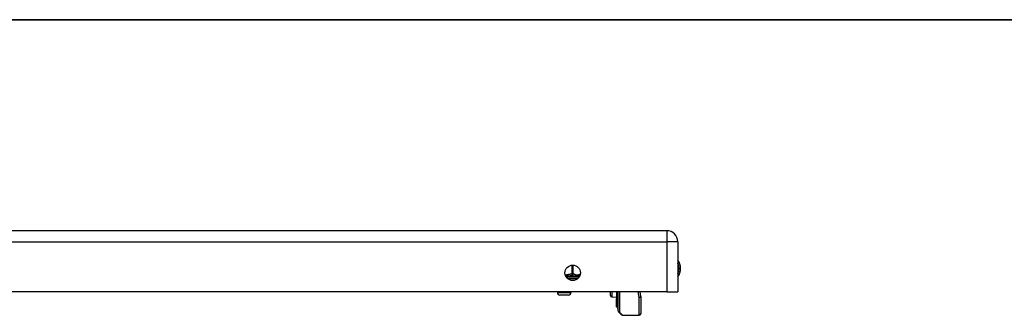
# Model space of a CAD drawing. Header units: inches. Extents: x 2 to 104, y 2 to 68.
# Tile 63 of 98: x 20 to 36, y 62 to 67. Entities that reach past the tile are written whole.
import ezdxf

# ---------------------------------------------------------------- set-up
doc = ezdxf.new("R2010")
doc.units = ezdxf.units.IN
doc.header["$LTSCALE"] = 6.250991
doc.header["$MEASUREMENT"] = 0
doc.layers.get('0').update_dxf_attribs({"lineweight": 25})
for name, color, linetype, lineweight in [('Sketch Geometry(ANSI)', 7, 'Continuous', 25), ('Symbols(ANSI)', 7, 'Continuous', 25), ('Visible Edges(ANSI)', 7, 'Continuous', 25), ('Visible Tangent Edges(ANSI)', 7, 'Continuous', 25)]:
    doc.layers.add(name, color=color, linetype=linetype, lineweight=lineweight)
doc.styles.add('Current-ANSI', font='arial.ttf')

# ---------------------------------------------------------------- blocks, each defined once
blk = doc.blocks.new('Borders 10_EXM - B (Inch)')
at = {"layer": 'Sketch Geometry(ANSI)', "linetype": 'Continuous', "lineweight": 35}
blk.add_line((16.3979, 10.6915), (0.5229, 10.6915), dxfattribs=at)
at = {"layer": 'Symbols(ANSI)', "color": 7, "style": 'Current-ANSI'}
blk.add_attdef('FILENAME_AND_PATH_001', (5.9364, 10.7181), '', height=0.09, dxfattribs=at)

msp = doc.modelspace()

# ---------------------------------------------------------------- linework, layer by layer
at = {"layer": 'Visible Edges(ANSI)'}
for p, q in [((30.2451, 63.335), (5.3384, 63.335)), ((30.4304, 63.1497), (30.4304, 62.3197)), ((28.7819, 62.567), (28.7819, 62.5516)), ((30.2451, 62.3197), (5.3384, 62.3197)), ((28.4322, 62.3197), (28.4322, 62.3084)), ((28.617, 62.2684), (28.4721, 62.2684)), ((28.657, 62.3197), (28.657, 62.3084)), ((29.3117, 62.2639), (29.3117, 62.3197)), ((29.4118, 62.3197), (29.4118, 62.2044)), ((29.4345, 62.1556), (29.4345, 62.3197)), ((29.4387, 62.0086), (29.4387, 62.3197)), ((29.7989, 62.3197), (29.8129, 62.2474)), ((30.2451, 62.3197), (30.4304, 62.3197)), ((29.336, 62.2385), (29.4118, 62.2352)), ((29.4118, 62.2044), (29.4118, 62.2034)), ((29.4118, 62.1813), (29.4118, 62.2034)), ((29.4118, 62.1813), (29.4118, 62.1772)), ((29.4118, 62.1772), (29.4118, 62.1757)), ((29.4118, 62.1757), (29.4118, 62.0759)), ((29.4345, 62.1556), (29.4345, 62.0498)), ((29.8134, 62.2427), (29.8134, 61.9583)), ((29.4118, 62.0759), (29.4118, 62.0673)), ((29.4211, 62.07), (29.4125, 62.0668)), ((29.4345, 62.0404), (29.4345, 62.0498)), ((29.4963, 61.9406), (29.446, 61.9909)), ((29.514, 61.9333), (29.7884, 61.9333))]:
    msp.add_line(p, q, dxfattribs=at)
msp.add_circle((28.6855, 62.637), 0.1288, dxfattribs=at)
for centre, radius, start, end in [((30.2451, 63.1497), 0.1853, 0, 90), ((30.2363, 62.7106), 0.238, 324.68636, 35.31364), ((28.8069, 62.567), 0.025, 96.40655, 180), ((28.8013, 62.6166), 0.025, 276.40655, 281.26861), ((28.4721, 62.3084), 0.04, 180, 270), ((28.617, 62.3084), 0.04, 270, 0), ((29.3371, 62.2639), 0.0254, 180, 267.5), ((29.7884, 62.2427), 0.025, 0, 10.94089), ((29.4123, 62.0673), 0.0005, 180, 290), ((29.4245, 62.0606), 0.00999, 0, 110), ((29.4395, 62.0404), 0.005, 180, 259.97953), ((29.4636, 62.0086), 0.025, 180, 225), ((29.514, 61.9583), 0.025, 225, 270), ((29.7884, 61.9583), 0.025, 270, 0)]:
    msp.add_arc(centre, radius, start, end, dxfattribs=at)
at = {"layer": 'Visible Tangent Edges(ANSI)'}
for p, q in [((30.2451, 63.335), (30.2451, 63.1497)), ((5.3384, 63.1497), (30.2451, 63.1497)), ((30.2451, 63.1497), (30.2451, 62.3197)), ((30.4304, 63.1497), (30.2451, 63.1497)), ((28.673, 62.7652), (28.673, 62.6166)), ((28.6946, 62.6166), (28.6946, 62.7655)), ((28.673, 62.6166), (28.6744, 62.5918)), ((28.673, 62.6166), (28.6946, 62.6166)), ((28.7819, 62.567), (28.5773, 62.567)), ((28.5985, 62.542), (28.7725, 62.542)), ((28.4322, 62.3084), (28.657, 62.3084)), ((29.336, 62.3197), (29.336, 62.2385)), ((29.4125, 62.3197), (29.4125, 62.204)), ((29.4211, 62.1843), (29.4211, 62.3197)), ((29.4636, 62.3197), (29.4636, 61.9857)), ((29.7884, 62.2293), (29.7716, 62.3197)), ((29.4121, 62.2032), (29.4121, 62.1811)), ((29.4121, 62.1811), (29.4211, 62.1843)), ((29.4121, 62.177), (29.4121, 62.1811)), ((29.4125, 62.0754), (29.4125, 62.1753)), ((29.4211, 62.1843), (29.4211, 62.0785)), ((29.7884, 61.9333), (29.7884, 62.2293)), ((29.4125, 62.0754), (29.4211, 62.0785)), ((29.4125, 62.0754), (29.4125, 62.0668)), ((29.4211, 62.07), (29.4211, 62.0785)), ((29.4636, 61.9857), (29.514, 61.9333))]:
    msp.add_line(p, q, dxfattribs=at)
at = {"layer": 'Visible Tangent Edges(ANSI)', "flags": 128}
for points in [[(28.673, 62.6166), (28.6683, 62.6163), (28.6637, 62.6159), (28.6591, 62.6154), (28.6544, 62.6148), (28.6498, 62.6141), (28.6452, 62.6133), (28.6406, 62.6125), (28.636, 62.6116), (28.6315, 62.6107), (28.6269, 62.6098), (28.6223, 62.6088), (28.6177, 62.6078), (28.6132, 62.6068), (28.6086, 62.6058), (28.604, 62.6048), (28.5994, 62.6039), (28.5949, 62.6029), (28.5903, 62.602), (28.5857, 62.6012), (28.5811, 62.6004), (28.5765, 62.5996), (28.5719, 62.599), (28.5673, 62.5984), (28.5627, 62.5979)], [(28.5686, 62.5826), (28.5733, 62.5829), (28.5781, 62.5832), (28.5828, 62.5836), (28.5875, 62.584), (28.5922, 62.5844), (28.5968, 62.5848), (28.6014, 62.5852), (28.606, 62.5857), (28.6105, 62.5862), (28.615, 62.5866), (28.6195, 62.5871), (28.624, 62.5876), (28.6284, 62.5881), (28.6327, 62.5885), (28.6371, 62.589), (28.6414, 62.5894), (28.6456, 62.5898), (28.6498, 62.5902), (28.654, 62.5906), (28.6582, 62.5909), (28.6623, 62.5912), (28.6663, 62.5914), (28.6704, 62.5916), (28.6744, 62.5918)], [(28.6744, 62.5918), (28.6812, 62.5914), (28.6882, 62.5906), (28.6951, 62.5898), (28.702, 62.5887), (28.709, 62.5876), (28.7158, 62.5864), (28.7226, 62.5853), (28.7293, 62.5842), (28.7359, 62.5833), (28.7423, 62.5826), (28.7485, 62.5821), (28.7545, 62.582), (28.7602, 62.5821), (28.7656, 62.5826), (28.7707, 62.5833), (28.7755, 62.5842), (28.7799, 62.5853), (28.7841, 62.5864), (28.788, 62.5876), (28.7917, 62.5887), (28.7951, 62.5898), (28.7983, 62.5906), (28.8013, 62.5914), (28.8041, 62.5918)], [(28.8123, 62.6144), (28.8074, 62.6127), (28.8025, 62.6108), (28.7976, 62.6088), (28.7928, 62.6067), (28.7879, 62.6046), (28.783, 62.6026), (28.7781, 62.6007), (28.7732, 62.5992), (28.7683, 62.598), (28.7634, 62.5972), (28.7584, 62.597), (28.7535, 62.5973), (28.7485, 62.5981), (28.7436, 62.5994), (28.7387, 62.601), (28.7338, 62.6029), (28.7289, 62.6049), (28.724, 62.607), (28.7192, 62.6091), (28.7143, 62.6112), (28.7094, 62.613), (28.7045, 62.6146), (28.6995, 62.6158), (28.6946, 62.6166)], [(29.4121, 62.2032), (29.4121, 62.2033), (29.4121, 62.2033), (29.4121, 62.2033), (29.412, 62.2034), (29.412, 62.2034), (29.412, 62.2035), (29.412, 62.2035), (29.412, 62.2035), (29.4119, 62.2036), (29.4119, 62.2036), (29.4119, 62.2037), (29.4119, 62.2037), (29.4119, 62.2038), (29.4119, 62.2038), (29.4118, 62.2039), (29.4118, 62.2039), (29.4118, 62.204), (29.4118, 62.204), (29.4118, 62.2041), (29.4118, 62.2042), (29.4118, 62.2042), (29.4118, 62.2043), (29.4118, 62.2043), (29.4118, 62.2044)], [(29.4118, 62.1757), (29.4118, 62.1757), (29.4118, 62.1758), (29.4118, 62.1758), (29.4118, 62.1758), (29.4118, 62.1759), (29.4118, 62.1759), (29.4118, 62.1759), (29.4118, 62.176), (29.4119, 62.176), (29.4119, 62.1761), (29.4119, 62.1761), (29.4119, 62.1762), (29.4119, 62.1762), (29.4119, 62.1763), (29.412, 62.1763), (29.412, 62.1764), (29.412, 62.1765), (29.412, 62.1765), (29.412, 62.1766), (29.412, 62.1767), (29.4121, 62.1767), (29.4121, 62.1768), (29.4121, 62.1769), (29.4121, 62.177)], [(29.4121, 62.2032), (29.4121, 62.2033), (29.4122, 62.2033), (29.4122, 62.2033), (29.4122, 62.2034), (29.4122, 62.2034), (29.4123, 62.2034), (29.4123, 62.2035), (29.4123, 62.2035), (29.4123, 62.2035), (29.4123, 62.2035), (29.4123, 62.2036), (29.4124, 62.2036), (29.4124, 62.2036), (29.4124, 62.2037), (29.4124, 62.2037), (29.4124, 62.2037), (29.4124, 62.2038), (29.4124, 62.2038), (29.4124, 62.2038), (29.4124, 62.2039), (29.4124, 62.2039), (29.4125, 62.2039), (29.4125, 62.2039), (29.4125, 62.204)], [(29.4125, 62.1753), (29.4125, 62.1753), (29.4125, 62.1754), (29.4124, 62.1755), (29.4124, 62.1756), (29.4124, 62.1756), (29.4124, 62.1757), (29.4124, 62.1758), (29.4124, 62.1758), (29.4124, 62.1759), (29.4124, 62.176), (29.4124, 62.1761), (29.4123, 62.1761), (29.4123, 62.1762), (29.4123, 62.1763), (29.4123, 62.1763), (29.4123, 62.1764), (29.4123, 62.1765), (29.4122, 62.1765), (29.4122, 62.1766), (29.4122, 62.1767), (29.4122, 62.1768), (29.4122, 62.1768), (29.4121, 62.1769), (29.4121, 62.177)]]:
    msp.add_lwpolyline(points, dxfattribs=at)
at = {"layer": 'Visible Tangent Edges(ANSI)'}
msp.add_arc((30.2363, 62.7106), 0.213, 335.74392, 24.25608, dxfattribs=at)
for centre, major_axis, ratio, start_param, end_param in [((28.673, 62.6166), (-0.0028, -0.0248), 0.8646638, 0.1935688, 1.6675807), ((28.8013, 62.6166), (0.0028, -0.0248), 0.8646638, 0, 0.0989386), ((29.4123, 62.2044), (-0.0005, 0), 0.8361884, 0, 1.9198622), ((29.412, 62.2034), (-0.00025, 0), 0.8398992, 0, 1.9198622), ((29.412, 62.1813), (-0.00025, 0), 0.9693423, 0, 1.9198622), ((29.412, 62.1772), (-0.00025, 0), 0.9693423, 0, 1.9198622), ((29.4123, 62.1757), (-0.000466, -0.000175), 0.9764326, 5.9341195, 7.8539816), ((29.4245, 62.1752), (0.00999, 0), 0.9693423, 0, 1.9198622), ((29.4395, 62.1556), (-0.005, 0), 0.9693423, 0, 1.3959061), ((29.7884, 62.2427), (0.0245, 0.0047), 0.5264422, 4.6109717, 6.2831853), ((29.7884, 62.2427), (0.025, 0), 0.5334331, 4.712389, 6.2831853), ((29.4123, 62.0759), (-0.0005, 0), 0.9693423, 0, 1.9198622), ((29.4245, 62.0694), (0.00999, 0), 0.9693423, 0, 1.9198622), ((29.4395, 62.0498), (-0.005, 0), 0.9693423, 0, 1.3959061), ((29.4636, 62.0086), (-0.025, 0), 0.9174503, 0, 1.5707963), ((29.4636, 62.0086), (-0.0177, -0.0177), 0.8524616, 0, 0.8648749)]:
    msp.add_ellipse(centre, major_axis=major_axis, ratio=ratio, start_param=start_param, end_param=end_param, dxfattribs=at)

# ---------------------------------------------------------------- block references
at = {"xscale": 6.25099146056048, "yscale": 6.25099146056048, "zscale": 6.25099146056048}
msp.add_blockref('Borders 10_EXM - B (Inch)', (0, 0), dxfattribs=at)

doc.saveas('drawing.dxf')
